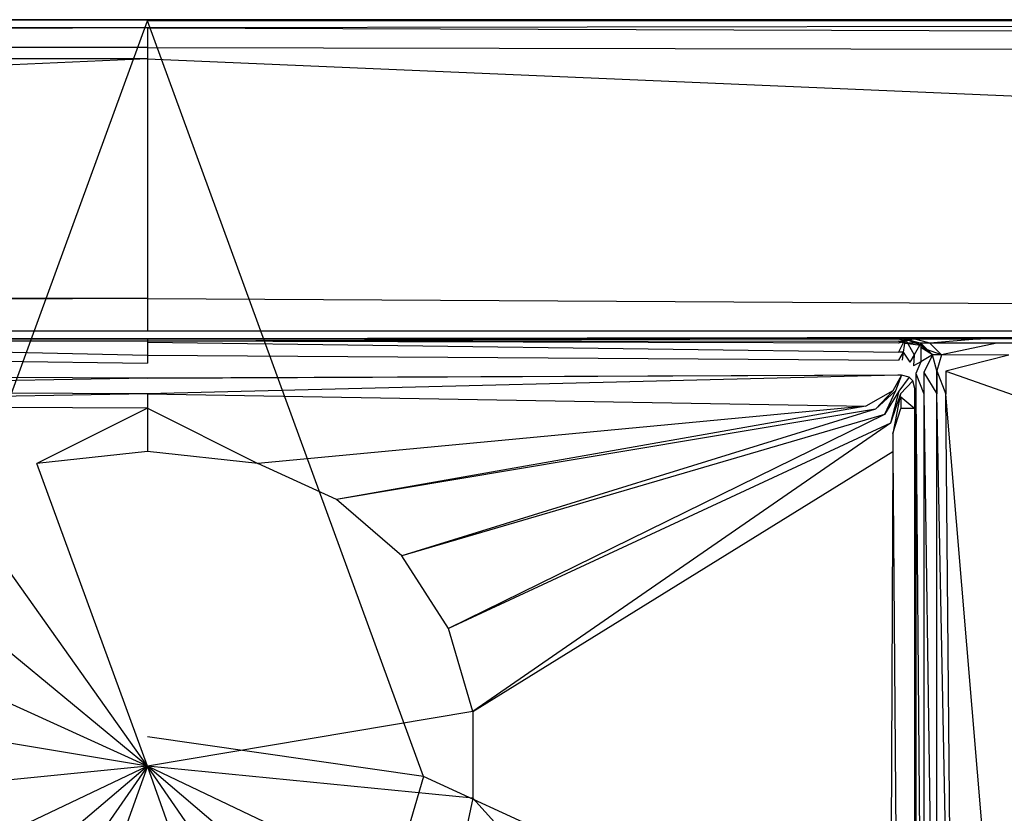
# Model space of a CAD drawing. Extents: x 0 to 1.5, y -0.9 to 0.
# Tile 6 of 8: x 0.73 to 0.86, y -0.1 to 0. Entities that reach past the tile are written whole.
import ezdxf

# ---------------------------------------------------------------- set-up
doc = ezdxf.new("R2010")
doc.units = 0
doc.layers.add('L0_ABDCKG_ABLAUF_N_UDA1590ARA24', color=7, linetype='CONTINUOUS')
doc.layers.add('L1_WANNE_N_UDA1590ARA248V___0__', color=7, linetype='CONTINUOUS')

msp = doc.modelspace()

# ---------------------------------------------------------------- linework, layer by layer
at = {"layer": 'L0_ABDCKG_ABLAUF_N_UDA1590ARA24', "color": 8}
for points, invisible_edges in [([(0.75, -0.045162, 0.037604), (0.655487, -0.044788, 0.035769), (0.655488, -0.044762, 0.037604), (0.75, -0.045162, 0.037604)], 14), ([(0.655487, -0.044788, 0.035769), (0.75, -0.045162, 0.037604), (0.75, -0.045188, 0.035769), (0.655487, -0.044788, 0.035769)], 13), ([(0.656139, -0.046741, 0.039604), (0.75, -0.045162, 0.037604), (0.655488, -0.044762, 0.037604), (0.656139, -0.046741, 0.039604)], 13), ([(0.75, -0.045162, 0.037604), (0.656139, -0.046741, 0.039604), (0.75, -0.047141, 0.039604), (0.75, -0.045162, 0.037604)], 14), ([(0.844513, -0.044788, 0.035769), (0.75, -0.045162, 0.037604), (0.844512, -0.044762, 0.037604), (0.844513, -0.044788, 0.035769)], 14), ([(0.75, -0.047141, 0.039604), (0.844512, -0.044762, 0.037604), (0.75, -0.045162, 0.037604), (0.75, -0.047141, 0.039604)], 13), ([(0.844512, -0.044762, 0.037604), (0.75, -0.047141, 0.039604), (0.843861, -0.046741, 0.039604), (0.844512, -0.044762, 0.037604)], 14), ([(0.75, -0.045162, 0.037604), (0.844513, -0.044788, 0.035769), (0.75, -0.045188, 0.035769), (0.75, -0.045162, 0.037604)], 13), ([(0.843861, -0.046741, 0.039604), (0.844978, -0.044762, 0.037604), (0.844512, -0.044762, 0.037604), (0.843861, -0.046741, 0.039604)], 13), ([(0.844978, -0.044762, 0.037604), (0.843861, -0.046741, 0.039604), (0.844206, -0.046741, 0.039604), (0.844978, -0.044762, 0.037604)], 14), ([(0.844978, -0.044762, 0.037604), (0.844206, -0.046741, 0.039604), (0.844621, -0.046795, 0.039604), (0.844978, -0.044762, 0.037604)], 14), ([(0.844512, -0.044762, 0.037604), (0.844979, -0.044788, 0.035769), (0.844513, -0.044788, 0.035769), (0.844512, -0.044762, 0.037604)], 13), ([(0.844979, -0.044788, 0.035769), (0.844512, -0.044762, 0.037604), (0.844978, -0.044762, 0.037604), (0.844979, -0.044788, 0.035769)], 14), ([(0.845951, -0.045023, 0.037604), (0.844978, -0.044762, 0.037604), (0.844621, -0.046795, 0.039604), (0.845951, -0.045023, 0.037604)], 14), ([(0.845951, -0.045023, 0.037604), (0.844621, -0.046795, 0.039604), (0.844827, -0.047126, 0.039604), (0.845951, -0.045023, 0.037604)], 14), ([(0.846407, -0.045479, 0.037604), (0.845951, -0.045023, 0.037604), (0.844827, -0.047126, 0.039604), (0.846407, -0.045479, 0.037604)], 14), ([(0.846407, -0.045479, 0.037604), (0.844827, -0.047126, 0.039604), (0.844883, -0.047529, 0.039604), (0.846407, -0.045479, 0.037604)], 14), ([(0.846667, -0.046452, 0.037604), (0.846407, -0.045479, 0.037604), (0.844883, -0.047529, 0.039604), (0.846667, -0.046452, 0.037604)], 14), ([(0.845951, -0.045023, 0.037604), (0.844979, -0.044788, 0.035769), (0.844978, -0.044762, 0.037604), (0.845951, -0.045023, 0.037604)], 14), ([(0.844979, -0.044788, 0.035769), (0.845951, -0.045023, 0.037604), (0.845952, -0.045049, 0.035769), (0.844979, -0.044788, 0.035769)], 13), ([(0.845951, -0.045023, 0.037604), (0.846408, -0.045505, 0.035769), (0.845952, -0.045049, 0.035769), (0.845951, -0.045023, 0.037604)], 13), ([(0.846408, -0.045505, 0.035769), (0.845951, -0.045023, 0.037604), (0.846407, -0.045479, 0.037604), (0.846408, -0.045505, 0.035769)], 14), ([(0.846667, -0.046452, 0.037604), (0.846408, -0.045505, 0.035769), (0.846407, -0.045479, 0.037604), (0.846667, -0.046452, 0.037604)], 14), ([(0.846408, -0.045505, 0.035769), (0.846667, -0.046452, 0.037604), (0.846668, -0.046478, 0.035769), (0.846408, -0.045505, 0.035769)], 13), ([(0.659517, -0.048689, 0.039604), (0.75, -0.047141, 0.039604), (0.656139, -0.046741, 0.039604), (0.659517, -0.048689, 0.039604)], 13), ([(0.75, -0.047141, 0.039604), (0.840483, -0.048689, 0.039604), (0.843861, -0.046741, 0.039604), (0.75, -0.047141, 0.039604)], 14), ([(0.841703, -0.04908, 0.039604), (0.843861, -0.046741, 0.039604), (0.840483, -0.048689, 0.039604), (0.841703, -0.04908, 0.039604)], 13), ([(0.843861, -0.046741, 0.039604), (0.841703, -0.04908, 0.039604), (0.844206, -0.046741, 0.039604), (0.843861, -0.046741, 0.039604)], 14), ([(0.842839, -0.049746, 0.039604), (0.844206, -0.046741, 0.039604), (0.841703, -0.04908, 0.039604), (0.842839, -0.049746, 0.039604)], 13), ([(0.844206, -0.046741, 0.039604), (0.842839, -0.049746, 0.039604), (0.844621, -0.046795, 0.039604), (0.844206, -0.046741, 0.039604)], 14), ([(0.843565, -0.050841, 0.039604), (0.844621, -0.046795, 0.039604), (0.842839, -0.049746, 0.039604), (0.843565, -0.050841, 0.039604)], 13), ([(0.844621, -0.046795, 0.039604), (0.843565, -0.050841, 0.039604), (0.844827, -0.047126, 0.039604), (0.844621, -0.046795, 0.039604)], 14), ([(0.844883, -0.047529, 0.039604), (0.846667, -0.048983, 0.037604), (0.846667, -0.046452, 0.037604), (0.844883, -0.047529, 0.039604)], 14), ([(0.846667, -0.048983, 0.037604), (0.846668, -0.046478, 0.035769), (0.846667, -0.046452, 0.037604), (0.846667, -0.048983, 0.037604)], 14), ([(0.846668, -0.046478, 0.035769), (0.846667, -0.048983, 0.037604), (0.846668, -0.04903, 0.035769), (0.846668, -0.046478, 0.035769)], 13), ([(0.75, -0.047141, 0.039604), (0.659517, -0.048689, 0.039604), (0.75, -0.048921, 0.039604), (0.75, -0.047141, 0.039604)], 14), ([(0.840483, -0.048689, 0.039604), (0.75, -0.047141, 0.039604), (0.75, -0.048921, 0.039604), (0.840483, -0.048689, 0.039604)], 13), ([(0.843894, -0.052114, 0.039604), (0.844827, -0.047126, 0.039604), (0.843565, -0.050841, 0.039604), (0.843894, -0.052114, 0.039604)], 13), ([(0.844827, -0.047126, 0.039604), (0.843894, -0.052114, 0.039604), (0.844883, -0.047529, 0.039604), (0.844827, -0.047126, 0.039604)], 14), ([(0.843894, -0.052114, 0.039604), (0.844878, -0.048983, 0.039604), (0.844883, -0.047529, 0.039604), (0.843894, -0.052114, 0.039604)], 14), ([(0.846667, -0.048983, 0.037604), (0.844883, -0.047529, 0.039604), (0.844878, -0.048983, 0.039604), (0.846667, -0.048983, 0.037604)], 13), ([(0.659517, -0.048689, 0.039604), (0.726176, -0.060441, 0.039604), (0.736076, -0.055926, 0.039604), (0.659517, -0.048689, 0.039604)], 14), ([(0.736076, -0.055926, 0.039604), (0.75, -0.048921, 0.039604), (0.659517, -0.048689, 0.039604), (0.736076, -0.055926, 0.039604)], 13), ([(0.75, -0.048921, 0.039604), (0.736076, -0.055926, 0.039604), (0.75, -0.054392, 0.039604), (0.75, -0.048921, 0.039604)], 14), ([(0.75, -0.048921, 0.039604), (0.763924, -0.055926, 0.039604), (0.840483, -0.048689, 0.039604), (0.75, -0.048921, 0.039604)], 14), ([(0.763924, -0.055926, 0.039604), (0.75, -0.048921, 0.039604), (0.75, -0.054392, 0.039604), (0.763924, -0.055926, 0.039604)], 13), ([(0.773824, -0.060441, 0.039604), (0.840483, -0.048689, 0.039604), (0.763924, -0.055926, 0.039604), (0.773824, -0.060441, 0.039604)], 13), ([(0.840483, -0.048689, 0.039604), (0.773824, -0.060441, 0.039604), (0.841703, -0.04908, 0.039604), (0.840483, -0.048689, 0.039604)], 14), ([(0.782053, -0.067561, 0.039604), (0.841703, -0.04908, 0.039604), (0.773824, -0.060441, 0.039604), (0.782053, -0.067561, 0.039604)], 13), ([(0.841703, -0.04908, 0.039604), (0.782053, -0.067561, 0.039604), (0.842839, -0.049746, 0.039604), (0.841703, -0.04908, 0.039604)], 14), ([(0.84389, -0.054387, 0.039604), (0.844667, -0.15907, 0.039604), (0.844878, -0.048983, 0.039604), (0.84389, -0.054387, 0.039604)], 14), ([(0.844878, -0.048983, 0.039604), (0.843894, -0.052114, 0.039604), (0.84389, -0.054387, 0.039604), (0.844878, -0.048983, 0.039604)], 13), ([(0.846667, -0.048983, 0.037604), (0.844878, -0.048983, 0.039604), (0.844667, -0.15907, 0.039604), (0.846667, -0.048983, 0.037604)], 14), ([(0.846668, -0.160811, 0.037604), (0.846667, -0.048983, 0.037604), (0.844667, -0.15907, 0.039604), (0.846668, -0.160811, 0.037604)], 14), ([(0.846668, -0.160811, 0.037604), (0.846668, -0.04903, 0.035769), (0.846667, -0.048983, 0.037604), (0.846668, -0.160811, 0.037604)], 14), ([(0.846668, -0.04903, 0.035769), (0.846668, -0.160811, 0.037604), (0.846668, -0.160826, 0.035769), (0.846668, -0.04903, 0.035769)], 13), ([(0.787937, -0.076716, 0.039604), (0.842839, -0.049746, 0.039604), (0.782053, -0.067561, 0.039604), (0.787937, -0.076716, 0.039604)], 13), ([(0.842839, -0.049746, 0.039604), (0.787937, -0.076716, 0.039604), (0.843565, -0.050841, 0.039604), (0.842839, -0.049746, 0.039604)], 14), ([(0.791002, -0.087158, 0.039604), (0.843565, -0.050841, 0.039604), (0.787937, -0.076716, 0.039604), (0.791002, -0.087158, 0.039604)], 13), ([(0.843565, -0.050841, 0.039604), (0.791002, -0.087158, 0.039604), (0.843894, -0.052114, 0.039604), (0.843565, -0.050841, 0.039604)], 14), ([(0.791002, -0.087158, 0.039604), (0.84389, -0.054387, 0.039604), (0.843894, -0.052114, 0.039604), (0.791002, -0.087158, 0.039604)], 14), ([(0.75, -0.054392, 0.039604), (0.736076, -0.055926, 0.039604), (0.75, -0.094058, 0.039604), (0.75, -0.054392, 0.039604)], 14), ([(0.763924, -0.055926, 0.039604), (0.75, -0.054392, 0.039604), (0.75, -0.094058, 0.039604), (0.763924, -0.055926, 0.039604)], 14), ([(0.791002, -0.098074, 0.039604), (0.843412, -0.156152, 0.039604), (0.84389, -0.054387, 0.039604), (0.791002, -0.098074, 0.039604)], 14), ([(0.84389, -0.054387, 0.039604), (0.791002, -0.087158, 0.039604), (0.791002, -0.098074, 0.039604), (0.84389, -0.054387, 0.039604)], 13), ([(0.844667, -0.15907, 0.039604), (0.84389, -0.054387, 0.039604), (0.843412, -0.156152, 0.039604), (0.844667, -0.15907, 0.039604)], 13), ([(0.75, -0.094058, 0.039604), (0.736076, -0.055926, 0.039604), (0.726176, -0.060441, 0.039604), (0.75, -0.094058, 0.039604)], 14), ([(0.773824, -0.060441, 0.039604), (0.763924, -0.055926, 0.039604), (0.75, -0.094058, 0.039604), (0.773824, -0.060441, 0.039604)], 14), ([(0.75, -0.094058, 0.039604), (0.726176, -0.060441, 0.039604), (0.717947, -0.067561, 0.039604), (0.75, -0.094058, 0.039604)], 14), ([(0.782053, -0.067561, 0.039604), (0.773824, -0.060441, 0.039604), (0.75, -0.094058, 0.039604), (0.782053, -0.067561, 0.039604)], 14), ([(0.75, -0.094058, 0.039604), (0.717947, -0.067561, 0.039604), (0.712063, -0.076716, 0.039604), (0.75, -0.094058, 0.039604)], 14), ([(0.787937, -0.076716, 0.039604), (0.782053, -0.067561, 0.039604), (0.75, -0.094058, 0.039604), (0.787937, -0.076716, 0.039604)], 14), ([(0.75, -0.094058, 0.039604), (0.712063, -0.076716, 0.039604), (0.708998, -0.087158, 0.039604), (0.75, -0.094058, 0.039604)], 14), ([(0.791002, -0.087158, 0.039604), (0.787937, -0.076716, 0.039604), (0.75, -0.094058, 0.039604), (0.791002, -0.087158, 0.039604)], 14), ([(0.75, -0.094058, 0.039604), (0.708998, -0.087158, 0.039604), (0.708998, -0.098074, 0.039604), (0.75, -0.094058, 0.039604)], 14), ([(0.791002, -0.087158, 0.039604), (0.75, -0.094058, 0.039604), (0.791002, -0.098074, 0.039604), (0.791002, -0.087158, 0.039604)], 14), ([(0.75, -0.094058, 0.039604), (0.708998, -0.098074, 0.039604), (0.712068, -0.112068, 0.039604), (0.75, -0.094058, 0.039604)], 14), ([(0.75, -0.094058, 0.039604), (0.712068, -0.112068, 0.039604), (0.717947, -0.121252, 0.039604), (0.75, -0.094058, 0.039604)], 14), ([(0.75, -0.094058, 0.039604), (0.717947, -0.121252, 0.039604), (0.726195, -0.128389, 0.039604), (0.75, -0.094058, 0.039604)], 14), ([(0.75, -0.094058, 0.039604), (0.726195, -0.128389, 0.039604), (0.736099, -0.132907, 0.039604), (0.75, -0.094058, 0.039604)], 14), ([(0.75, -0.094058, 0.039604), (0.736099, -0.132907, 0.039604), (0.75, -0.134437, 0.039604), (0.75, -0.094058, 0.039604)], 14), ([(0.791002, -0.098074, 0.039604), (0.75, -0.094058, 0.039604), (0.787932, -0.112068, 0.039604), (0.791002, -0.098074, 0.039604)], 14), ([(0.763901, -0.132907, 0.039604), (0.75, -0.094058, 0.039604), (0.75, -0.134437, 0.039604), (0.763901, -0.132907, 0.039604)], 14), ([(0.787932, -0.112068, 0.039604), (0.75, -0.094058, 0.039604), (0.782053, -0.121252, 0.039604), (0.787932, -0.112068, 0.039604)], 14), ([(0.782053, -0.121252, 0.039604), (0.75, -0.094058, 0.039604), (0.773805, -0.128389, 0.039604), (0.782053, -0.121252, 0.039604)], 14), ([(0.773805, -0.128389, 0.039604), (0.75, -0.094058, 0.039604), (0.763901, -0.132907, 0.039604), (0.773805, -0.128389, 0.039604)], 14), ([(0.843412, -0.156152, 0.039604), (0.791002, -0.098074, 0.039604), (0.787932, -0.112068, 0.039604), (0.843412, -0.156152, 0.039604)], 13)]:
    msp.add_3dface(points, dxfattribs=dict(at, invisible_edges=invisible_edges))
at = {"layer": 'L1_WANNE_N_UDA1590ARA248V___0__', "color": 8}
for points, invisible_edges in [([(0.009541, -0.001043, 0.046974), (0.75, 0, 0.044495), (0.009405, 0, 0.044495), (0.009541, -0.001043, 0.046974)], 13), ([(0.75, 0, 0.044495), (0.009441, 0, 0.043338), (0.009405, 0, 0.044495), (0.75, 0, 0.044495)], 14), ([(0.75, 0, 0.042676), (0.009733, 0, 0.002101), (0.009441, 0, 0.043338), (0.75, 0, 0.042676)], 14), ([(0.009441, 0, 0.043338), (0.75, 0, 0.044495), (0.75, 0, 0.042676), (0.009441, 0, 0.043338)], 13), ([(0.75, 0, 0.044495), (0.009541, -0.001043, 0.046974), (0.75, -0.001031, 0.046974), (0.75, 0, 0.044495)], 14), ([(0.009733, 0, 0.002101), (0.75, 0), (0.009756, 0), (0.009733, 0, 0.002101)], 13), ([(0.75, 0), (0.009733, 0, 0.002101), (0.75, 0, 0.002053), (0.75, 0)], 14), ([(0.009733, 0, 0.002101), (0.75, 0, 0.042676), (0.75, 0, 0.002053), (0.009733, 0, 0.002101)], 13), ([(0.75, 0), (0.010395, -0.000171), (0.009756, 0), (0.75, 0)], 13), ([(0.010395, -0.000171), (0.75, 0), (0.75, -0.000162), (0.010395, -0.000171)], 14), ([(0.75, 0, 0.002053), (1.490244, 0), (0.75, 0), (0.75, 0, 0.002053)], 13), ([(1.490244, 0), (0.75, 0, 0.002053), (1.490267, 0, 0.002101), (1.490244, 0)], 14), ([(0.75, 0), (1.489605, -0.000171), (0.75, -0.000162), (0.75, 0)], 13), ([(1.489605, -0.000171), (0.75, 0), (1.490244, 0), (1.489605, -0.000171)], 14), ([(0.75, 0, 0.042676), (1.490267, 0, 0.002101), (0.75, 0, 0.002053), (0.75, 0, 0.042676)], 13), ([(1.490267, 0, 0.002101), (0.75, 0, 0.042676), (1.490559, 0, 0.043338), (1.490267, 0, 0.002101)], 14), ([(0.75, -0.001031, 0.046974), (1.490595, 0, 0.044495), (0.75, 0, 0.044495), (0.75, -0.001031, 0.046974)], 13), ([(1.490595, 0, 0.044495), (0.75, -0.001031, 0.046974), (1.490459, -0.001043, 0.046974), (1.490595, 0, 0.044495)], 14), ([(0.75, 0, 0.044495), (1.490559, 0, 0.043338), (0.75, 0, 0.042676), (0.75, 0, 0.044495)], 13), ([(1.490559, 0, 0.043338), (0.75, 0, 0.044495), (1.490595, 0, 0.044495), (1.490559, 0, 0.043338)], 14), ([(0.009862, -0.003519, 0.048), (0.75, -0.001031, 0.046974), (0.009541, -0.001043, 0.046974), (0.009862, -0.003519, 0.048)], 13), ([(0.75, -0.001031, 0.046974), (0.009862, -0.003519, 0.048), (0.75, -0.003519, 0.048), (0.75, -0.001031, 0.046974)], 14), ([(0.75, -0.000162), (0.715239, -0.095347), (0.010395, -0.000171), (0.75, -0.000162)], 13), ([(0.715239, -0.095347), (0.75, -0.000162), (0.75, -0.090327), (0.715239, -0.095347)], 14), ([(0.75, -0.000162), (0.784761, -0.095347), (0.75, -0.090327), (0.75, -0.000162)], 13), ([(0.784761, -0.095347), (0.75, -0.000162), (1.489605, -0.000171), (0.784761, -0.095347)], 14), ([(1.490138, -0.003519, 0.048), (0.75, -0.001031, 0.046974), (0.75, -0.003519, 0.048), (1.490138, -0.003519, 0.048)], 13), ([(0.75, -0.001031, 0.046974), (1.490138, -0.003519, 0.048), (1.490459, -0.001043, 0.046974), (0.75, -0.001031, 0.046974)], 14), ([(1.489605, -0.000171), (0.816707, -0.11), (0.784761, -0.095347), (1.489605, -0.000171)], 13), ([(0.816707, -0.11), (1.489605, -0.000171), (1.493406, -0.000198), (0.816707, -0.11)], 14), ([(1.493406, -0.000198), (0.843248, -0.133099), (0.816707, -0.11), (1.493406, -0.000198)], 13), ([(0.843248, -0.133099), (1.493406, -0.000198), (1.496451, -0.001046), (0.843248, -0.133099)], 14), ([(1.496451, -0.001046), (0.862235, -0.162773), (0.843248, -0.133099), (1.496451, -0.001046)], 13), ([(0.011388, -0.004945, 0.048), (0.75, -0.003519, 0.048), (0.009862, -0.003519, 0.048), (0.011388, -0.004945, 0.048)], 13), ([(0.75, -0.003519, 0.048), (0.011388, -0.004945, 0.048), (0.75, -0.004945, 0.048), (0.75, -0.003519, 0.048)], 14), ([(1.488612, -0.004945, 0.048), (0.75, -0.003519, 0.048), (0.75, -0.004945, 0.048), (1.488612, -0.004945, 0.048)], 13), ([(0.75, -0.003519, 0.048), (1.488612, -0.004945, 0.048), (1.490138, -0.003519, 0.048), (0.75, -0.003519, 0.048)], 14), ([(0.043648, -0.035117, 0.048), (0.75, -0.004945, 0.048), (0.011388, -0.004945, 0.048), (0.043648, -0.035117, 0.048)], 13), ([(0.75, -0.004945, 0.048), (0.043648, -0.035117, 0.048), (0.75, -0.035117, 0.048), (0.75, -0.004945, 0.048)], 14), ([(1.456352, -0.035117, 0.048), (0.75, -0.004945, 0.048), (0.75, -0.035117, 0.048), (1.456352, -0.035117, 0.048)], 13), ([(0.75, -0.004945, 0.048), (1.456352, -0.035117, 0.048), (1.488612, -0.004945, 0.048), (0.75, -0.004945, 0.048)], 14), ([(0.049097, -0.039136, 0.048), (0.75, -0.035117, 0.048), (0.043648, -0.035117, 0.048), (0.049097, -0.039136, 0.048)], 13), ([(0.75, -0.035117, 0.048), (0.049097, -0.039136, 0.048), (0.75, -0.03924, 0.048), (0.75, -0.035117, 0.048)], 14), ([(1.450903, -0.039136, 0.048), (0.75, -0.035117, 0.048), (0.75, -0.03924, 0.048), (1.450903, -0.039136, 0.048)], 13), ([(0.75, -0.035117, 0.048), (1.450903, -0.039136, 0.048), (1.456352, -0.035117, 0.048), (0.75, -0.035117, 0.048)], 14), ([(0.75, -0.03924, 0.048), (0.049097, -0.039136, 0.048), (0.75, -0.040213, 0.047301), (0.75, -0.03924, 0.048)], 14), ([(0.75, -0.040213, 0.047301), (0.049097, -0.039136, 0.048), (0.091592, -0.039843, 0.047861), (0.75, -0.040213, 0.047301)], 14), ([(1.450903, -0.039136, 0.048), (0.75, -0.040213, 0.047301), (1.408408, -0.039843, 0.047861), (1.450903, -0.039136, 0.048)], 14), ([(1.450903, -0.039136, 0.048), (0.75, -0.03924, 0.048), (0.75, -0.040213, 0.047301), (1.450903, -0.039136, 0.048)], 14), ([(0.091592, -0.039843, 0.047861), (0.75, -0.040213, 0.04584), (0.75, -0.040213, 0.047301), (0.091592, -0.039843, 0.047861)], 14), ([(0.091592, -0.039843, 0.047861), (0.129942, -0.03991, 0.046228), (0.75, -0.040213, 0.04584), (0.091592, -0.039843, 0.047861)], 14), ([(0.129942, -0.03991, 0.046228), (0.75, -0.040213, 0.040248), (0.75, -0.040213, 0.04584), (0.129942, -0.03991, 0.046228)], 14), ([(0.129942, -0.03991, 0.046228), (0.646025, -0.040198, 0.039699), (0.75, -0.040213, 0.040248), (0.129942, -0.03991, 0.046228)], 14), ([(0.75, -0.040213, 0.039186), (0.646025, -0.040198, 0.039699), (0.654352, -0.040213, 0.038785), (0.75, -0.040213, 0.039186)], 13), ([(0.646025, -0.040198, 0.039699), (0.75, -0.040213, 0.039186), (0.75, -0.040213, 0.040248), (0.646025, -0.040198, 0.039699)], 14), ([(0.75, -0.040213, 0.039186), (0.654352, -0.040213, 0.038785), (0.75, -0.040489, 0.03699), (0.75, -0.040213, 0.039186)], 14), ([(0.654352, -0.040213, 0.038785), (0.655406, -0.040757, 0.037566), (0.75, -0.040489, 0.03699), (0.654352, -0.040213, 0.038785)], 14), ([(0.75, -0.042273, 0.034824), (0.655406, -0.040213, 0.034475), (0.655402, -0.041872, 0.034824), (0.75, -0.042273, 0.034824)], 13), ([(0.655406, -0.040213, 0.034475), (0.75, -0.042273, 0.034824), (0.75, -0.040614, 0.034475), (0.655406, -0.040213, 0.034475)], 14), ([(0.655406, -0.040485, 0.036318), (0.655406, -0.040213, 0.034475), (0.75, -0.040552, 0.03603), (0.655406, -0.040485, 0.036318)], 14), ([(0.75, -0.040552, 0.03603), (0.655406, -0.040213, 0.034475), (0.75, -0.040614, 0.034475), (0.75, -0.040552, 0.03603)], 14), ([(0.655406, -0.040757, 0.037566), (0.655406, -0.040485, 0.036318), (0.75, -0.040489, 0.03699), (0.655406, -0.040757, 0.037566)], 14), ([(0.75, -0.040489, 0.03699), (0.655406, -0.040485, 0.036318), (0.75, -0.040552, 0.03603), (0.75, -0.040489, 0.03699)], 14), ([(1.408408, -0.039843, 0.047861), (0.75, -0.040213, 0.04584), (1.370058, -0.03991, 0.046228), (1.408408, -0.039843, 0.047861)], 14), ([(1.408408, -0.039843, 0.047861), (0.75, -0.040213, 0.047301), (0.75, -0.040213, 0.04584), (1.408408, -0.039843, 0.047861)], 14), ([(1.370058, -0.03991, 0.046228), (0.75, -0.040213, 0.040248), (0.853975, -0.040198, 0.039699), (1.370058, -0.03991, 0.046228)], 14), ([(1.370058, -0.03991, 0.046228), (0.75, -0.040213, 0.04584), (0.75, -0.040213, 0.040248), (1.370058, -0.03991, 0.046228)], 14), ([(0.853975, -0.040198, 0.039699), (0.75, -0.040213, 0.039186), (0.845648, -0.040213, 0.038785), (0.853975, -0.040198, 0.039699)], 13), ([(0.75, -0.040213, 0.039186), (0.853975, -0.040198, 0.039699), (0.75, -0.040213, 0.040248), (0.75, -0.040213, 0.039186)], 14), ([(0.75, -0.040614, 0.034475), (0.844598, -0.041872, 0.034824), (0.844594, -0.040213, 0.034475), (0.75, -0.040614, 0.034475)], 14), ([(0.845648, -0.040213, 0.038785), (0.75, -0.040489, 0.03699), (0.844594, -0.040757, 0.037566), (0.845648, -0.040213, 0.038785)], 14), ([(0.75, -0.040213, 0.039186), (0.75, -0.040489, 0.03699), (0.845648, -0.040213, 0.038785), (0.75, -0.040213, 0.039186)], 14), ([(0.75, -0.040552, 0.03603), (0.75, -0.040614, 0.034475), (0.844594, -0.040213, 0.034475), (0.75, -0.040552, 0.03603)], 14), ([(0.844594, -0.040485, 0.036318), (0.75, -0.040552, 0.03603), (0.844594, -0.040213, 0.034475), (0.844594, -0.040485, 0.036318)], 14), ([(0.75, -0.040489, 0.03699), (0.75, -0.040552, 0.03603), (0.844594, -0.040485, 0.036318), (0.75, -0.040489, 0.03699)], 14), ([(0.844594, -0.040757, 0.037566), (0.75, -0.040489, 0.03699), (0.844594, -0.040485, 0.036318), (0.844594, -0.040757, 0.037566)], 14), ([(0.844598, -0.041872, 0.034824), (0.75, -0.040614, 0.034475), (0.75, -0.042273, 0.034824), (0.844598, -0.041872, 0.034824)], 13), ([(0.844598, -0.041872, 0.034824), (0.845417, -0.040213, 0.034475), (0.844594, -0.040213, 0.034475), (0.844598, -0.041872, 0.034824)], 13), ([(0.846505, -0.040213, 0.038136), (0.844594, -0.040757, 0.037566), (0.845417, -0.040757, 0.037566), (0.846505, -0.040213, 0.038136)], 14), ([(0.845648, -0.040213, 0.038785), (0.844594, -0.040757, 0.037566), (0.846505, -0.040213, 0.038136), (0.845648, -0.040213, 0.038785)], 14), ([(0.845417, -0.040485, 0.036318), (0.844594, -0.040213, 0.034475), (0.845417, -0.040213, 0.034475), (0.845417, -0.040485, 0.036318)], 13), ([(0.844594, -0.040213, 0.034475), (0.845417, -0.040485, 0.036318), (0.844594, -0.040485, 0.036318), (0.844594, -0.040213, 0.034475)], 14), ([(0.845417, -0.040757, 0.037566), (0.844594, -0.040485, 0.036318), (0.845417, -0.040485, 0.036318), (0.845417, -0.040757, 0.037566)], 13), ([(0.844594, -0.040485, 0.036318), (0.845417, -0.040757, 0.037566), (0.844594, -0.040757, 0.037566), (0.844594, -0.040485, 0.036318)], 14), ([(0.845417, -0.040213, 0.034475), (0.844598, -0.041872, 0.034824), (0.845199, -0.041872, 0.034824), (0.845417, -0.040213, 0.034475)], 14), ([(0.846564, -0.042239, 0.034824), (0.845417, -0.040213, 0.034475), (0.845199, -0.041872, 0.034824), (0.846564, -0.042239, 0.034824)], 13), ([(0.845417, -0.040213, 0.034475), (0.846564, -0.042239, 0.034824), (0.847419, -0.040751, 0.034475), (0.845417, -0.040213, 0.034475)], 14), ([(0.847419, -0.041024, 0.03633), (0.845417, -0.040213, 0.034475), (0.847419, -0.040751, 0.034475), (0.847419, -0.041024, 0.03633)], 13), ([(0.845417, -0.040213, 0.034475), (0.847419, -0.041024, 0.03633), (0.845417, -0.040485, 0.036318), (0.845417, -0.040213, 0.034475)], 14), ([(0.848523, -0.040756, 0.037748), (0.846505, -0.040213, 0.038136), (0.845417, -0.040757, 0.037566), (0.848523, -0.040756, 0.037748)], 14), ([(0.847419, -0.041024, 0.03633), (0.845417, -0.040757, 0.037566), (0.845417, -0.040485, 0.036318), (0.847419, -0.041024, 0.03633)], 13), ([(0.848523, -0.040756, 0.037748), (0.845417, -0.040757, 0.037566), (0.847419, -0.041296, 0.037583), (0.848523, -0.040756, 0.037748)], 14), ([(0.845417, -0.040757, 0.037566), (0.847419, -0.041024, 0.03633), (0.847419, -0.041296, 0.037583), (0.845417, -0.040757, 0.037566)], 14), ([(0.845648, -0.040213, 0.038785), (0.854913, -0.040213, 0.038516), (0.853975, -0.040198, 0.039699), (0.845648, -0.040213, 0.038785)], 14), ([(0.854913, -0.040213, 0.038516), (0.845648, -0.040213, 0.038785), (0.846505, -0.040213, 0.038136), (0.854913, -0.040213, 0.038516)], 13), ([(0.848523, -0.040756, 0.037748), (0.854913, -0.040213, 0.038516), (0.846505, -0.040213, 0.038136), (0.848523, -0.040756, 0.037748)], 13), ([(0.847403, -0.043082, 0.034824), (0.847419, -0.040751, 0.034475), (0.846564, -0.042239, 0.034824), (0.847403, -0.043082, 0.034824)], 13), ([(0.847419, -0.040751, 0.034475), (0.847403, -0.043082, 0.034824), (0.848884, -0.042223, 0.034475), (0.847419, -0.040751, 0.034475)], 14), ([(0.847419, -0.040751, 0.034475), (0.848884, -0.042223, 0.034475), (0.848884, -0.042223, 0.03635), (0.847419, -0.040751, 0.034475)], 14), ([(0.848884, -0.042223, 0.03635), (0.847419, -0.041024, 0.03633), (0.847419, -0.040751, 0.034475), (0.848884, -0.042223, 0.03635)], 14), ([(0.85, -0.042239, 0.037767), (0.848523, -0.040756, 0.037748), (0.847419, -0.041296, 0.037583), (0.85, -0.042239, 0.037767)], 14), ([(0.854913, -0.040213, 0.038516), (0.848523, -0.040756, 0.037748), (0.856967, -0.040765, 0.038143), (0.854913, -0.040213, 0.038516)], 14), ([(0.85, -0.042239, 0.037767), (0.856967, -0.040765, 0.038143), (0.848523, -0.040756, 0.037748), (0.85, -0.042239, 0.037767)], 13), ([(0.856967, -0.040765, 0.038143), (0.85, -0.042239, 0.037767), (0.85847, -0.042275, 0.038161), (0.856967, -0.040765, 0.038143)], 14), ([(1.372595, -0.040213, 0.046111), (1.370058, -0.03991, 0.046228), (0.853975, -0.040198, 0.039699), (1.372595, -0.040213, 0.046111)], 14), ([(1.372595, -0.040213, 0.046111), (0.853975, -0.040198, 0.039699), (0.854913, -0.040213, 0.038516), (1.372595, -0.040213, 0.046111)], 14), ([(1.375366, -0.040958, 0.046042), (0.854913, -0.040213, 0.038516), (0.856967, -0.040765, 0.038143), (1.375366, -0.040958, 0.046042)], 14), ([(1.375366, -0.040958, 0.046042), (1.372595, -0.040213, 0.046111), (0.854913, -0.040213, 0.038516), (1.375366, -0.040958, 0.046042)], 14), ([(0.85847, -0.042275, 0.038161), (1.375366, -0.040958, 0.046042), (0.856967, -0.040765, 0.038143), (0.85847, -0.042275, 0.038161)], 13), ([(0.75, -0.043289, 0.035753), (0.655402, -0.041872, 0.034824), (0.6554, -0.042888, 0.035753), (0.75, -0.043289, 0.035753)], 13), ([(0.655402, -0.041872, 0.034824), (0.75, -0.043289, 0.035753), (0.75, -0.042273, 0.034824), (0.655402, -0.041872, 0.034824)], 14), ([(0.75, -0.042273, 0.034824), (0.8446, -0.042888, 0.035753), (0.844598, -0.041872, 0.034824), (0.75, -0.042273, 0.034824)], 14), ([(0.8446, -0.042888, 0.035753), (0.845199, -0.041872, 0.034824), (0.844598, -0.041872, 0.034824), (0.8446, -0.042888, 0.035753)], 13), ([(0.845199, -0.041872, 0.034824), (0.8446, -0.042888, 0.035753), (0.845066, -0.042888, 0.035753), (0.845199, -0.041872, 0.034824)], 14), ([(0.84604, -0.04315, 0.035753), (0.845199, -0.041872, 0.034824), (0.845066, -0.042888, 0.035753), (0.84604, -0.04315, 0.035753)], 13), ([(0.845199, -0.041872, 0.034824), (0.84604, -0.04315, 0.035753), (0.846564, -0.042239, 0.034824), (0.845199, -0.041872, 0.034824)], 14), ([(0.848884, -0.042223, 0.037602), (0.847419, -0.041024, 0.03633), (0.848884, -0.042223, 0.03635), (0.848884, -0.042223, 0.037602)], 14), ([(0.848884, -0.042223, 0.037602), (0.847419, -0.041296, 0.037583), (0.847419, -0.041024, 0.03633), (0.848884, -0.042223, 0.037602)], 14), ([(0.85, -0.042239, 0.037767), (0.847419, -0.041296, 0.037583), (0.848884, -0.042223, 0.037602), (0.85, -0.042239, 0.037767)], 14), ([(0.8446, -0.042888, 0.035753), (0.75, -0.042273, 0.034824), (0.75, -0.043289, 0.035753), (0.8446, -0.042888, 0.035753)], 13), ([(0.846496, -0.043608, 0.035753), (0.846564, -0.042239, 0.034824), (0.84604, -0.04315, 0.035753), (0.846496, -0.043608, 0.035753)], 13), ([(0.846564, -0.042239, 0.034824), (0.846496, -0.043608, 0.035753), (0.847403, -0.043082, 0.034824), (0.846564, -0.042239, 0.034824)], 14), ([(0.846757, -0.044586, 0.035753), (0.847403, -0.043082, 0.034824), (0.846496, -0.043608, 0.035753), (0.846757, -0.044586, 0.035753)], 13), ([(0.847403, -0.043082, 0.034824), (0.846757, -0.044586, 0.035753), (0.847769, -0.044452, 0.034824), (0.847403, -0.043082, 0.034824)], 14), ([(0.847769, -0.044452, 0.034824), (0.848884, -0.042223, 0.034475), (0.847403, -0.043082, 0.034824), (0.847769, -0.044452, 0.034824)], 13), ([(0.848884, -0.042223, 0.034475), (0.847769, -0.044452, 0.034824), (0.849421, -0.044234, 0.034475), (0.848884, -0.042223, 0.034475)], 14), ([(0.848884, -0.042223, 0.03635), (0.849421, -0.044234, 0.034475), (0.849421, -0.044234, 0.036372), (0.848884, -0.042223, 0.03635)], 13), ([(0.849421, -0.044234, 0.034475), (0.848884, -0.042223, 0.03635), (0.848884, -0.042223, 0.034475), (0.849421, -0.044234, 0.034475)], 14), ([(0.849421, -0.044234, 0.037619), (0.85, -0.042239, 0.037767), (0.848884, -0.042223, 0.037602), (0.849421, -0.044234, 0.037619)], 13), ([(0.848884, -0.042223, 0.037602), (0.849421, -0.044234, 0.036372), (0.849421, -0.044234, 0.037619), (0.848884, -0.042223, 0.037602)], 13), ([(0.849421, -0.044234, 0.036372), (0.848884, -0.042223, 0.037602), (0.848884, -0.042223, 0.03635), (0.849421, -0.044234, 0.036372)], 14), ([(0.85, -0.042239, 0.037767), (0.849421, -0.044234, 0.037619), (0.850541, -0.044266, 0.037784), (0.85, -0.042239, 0.037767)], 14), ([(0.850541, -0.044266, 0.037784), (0.85847, -0.042275, 0.038161), (0.85, -0.042239, 0.037767), (0.850541, -0.044266, 0.037784)], 13), ([(0.85847, -0.042275, 0.038161), (0.850541, -0.044266, 0.037784), (0.85902, -0.044338, 0.038178), (0.85847, -0.042275, 0.038161)], 14), ([(0.846757, -0.044586, 0.035753), (0.847769, -0.047153, 0.034824), (0.847769, -0.044452, 0.034824), (0.846757, -0.044586, 0.035753)], 14), ([(0.847769, -0.047153, 0.034824), (0.846757, -0.044586, 0.035753), (0.846757, -0.047153, 0.035753), (0.847769, -0.047153, 0.034824)], 13), ([(0.847769, -0.044452, 0.034824), (0.849421, -0.047153, 0.034475), (0.849421, -0.044234, 0.034475), (0.847769, -0.044452, 0.034824)], 14), ([(0.849421, -0.047153, 0.034475), (0.847769, -0.044452, 0.034824), (0.847769, -0.047153, 0.034824), (0.849421, -0.047153, 0.034475)], 13), ([(0.849421, -0.044234, 0.037619), (0.849421, -0.047153, 0.036411), (0.849421, -0.047153, 0.037658), (0.849421, -0.044234, 0.037619)], 13), ([(0.849421, -0.047153, 0.036411), (0.849421, -0.044234, 0.037619), (0.849421, -0.044234, 0.036372), (0.849421, -0.047153, 0.036411)], 14), ([(0.850541, -0.047184, 0.037822), (0.849421, -0.044234, 0.037619), (0.849421, -0.047153, 0.037658), (0.850541, -0.047184, 0.037822)], 13), ([(0.849421, -0.044234, 0.037619), (0.850541, -0.047184, 0.037822), (0.850541, -0.044266, 0.037784), (0.849421, -0.044234, 0.037619)], 14), ([(0.849421, -0.047153, 0.036411), (0.849421, -0.044234, 0.034475), (0.849421, -0.047153, 0.034475), (0.849421, -0.047153, 0.036411)], 13), ([(0.849421, -0.044234, 0.034475), (0.849421, -0.047153, 0.036411), (0.849421, -0.044234, 0.036372), (0.849421, -0.044234, 0.034475)], 14), ([(0.85902, -0.047254, 0.038214), (0.850541, -0.044266, 0.037784), (0.850541, -0.047184, 0.037822), (0.85902, -0.047254, 0.038214)], 13), ([(0.850541, -0.044266, 0.037784), (0.85902, -0.047254, 0.038214), (0.85902, -0.044338, 0.038178), (0.850541, -0.044266, 0.037784)], 14), ([(0.847769, -0.159677, 0.034824), (0.846757, -0.047153, 0.035753), (0.846757, -0.159543, 0.035753), (0.847769, -0.159677, 0.034824)], 13), ([(0.846757, -0.047153, 0.035753), (0.847769, -0.159677, 0.034824), (0.847769, -0.047153, 0.034824), (0.846757, -0.047153, 0.035753)], 14), ([(0.849421, -0.159895, 0.034475), (0.847769, -0.047153, 0.034824), (0.847769, -0.159677, 0.034824), (0.849421, -0.159895, 0.034475)], 13), ([(0.847769, -0.047153, 0.034824), (0.849421, -0.159895, 0.034475), (0.849421, -0.047153, 0.034475), (0.847769, -0.047153, 0.034824)], 14), ([(0.849421, -0.047153, 0.037658), (0.849421, -0.159895, 0.037916), (0.849421, -0.159895, 0.039163), (0.849421, -0.047153, 0.037658)], 13), ([(0.849421, -0.159895, 0.037916), (0.849421, -0.047153, 0.037658), (0.849421, -0.047153, 0.036411), (0.849421, -0.159895, 0.037916)], 14), ([(0.851612, -0.159679, 0.039244), (0.849421, -0.047153, 0.037658), (0.849421, -0.159895, 0.039163), (0.851612, -0.159679, 0.039244)], 14), ([(0.851612, -0.159679, 0.039244), (0.850541, -0.047184, 0.037822), (0.849421, -0.047153, 0.037658), (0.851612, -0.159679, 0.039244)], 14), ([(0.849421, -0.047153, 0.036411), (0.849421, -0.159895, 0.034475), (0.849421, -0.159895, 0.037916), (0.849421, -0.047153, 0.036411)], 13), ([(0.849421, -0.159895, 0.034475), (0.849421, -0.047153, 0.036411), (0.849421, -0.047153, 0.034475), (0.849421, -0.159895, 0.034475)], 14), ([(0.86005, -0.160589, 0.039585), (0.850541, -0.047184, 0.037822), (0.851612, -0.159679, 0.039244), (0.86005, -0.160589, 0.039585)], 14), ([(0.86005, -0.160589, 0.039585), (0.85902, -0.047254, 0.038214), (0.850541, -0.047184, 0.037822), (0.86005, -0.160589, 0.039585)], 14), ([(0.75, -0.214254), (0.715239, -0.095347), (0.75, -0.090327), (0.75, -0.214254)], 14), ([(0.784761, -0.095347), (0.75, -0.214254), (0.75, -0.090327), (0.784761, -0.095347)], 14), ([(0.75, -0.214254), (0.683293, -0.11), (0.715239, -0.095347), (0.75, -0.214254)], 14), ([(0.816707, -0.11), (0.75, -0.214254), (0.784761, -0.095347), (0.816707, -0.11)], 14)]:
    msp.add_3dface(points, dxfattribs=dict(at, invisible_edges=invisible_edges))

doc.saveas('drawing.dxf')
